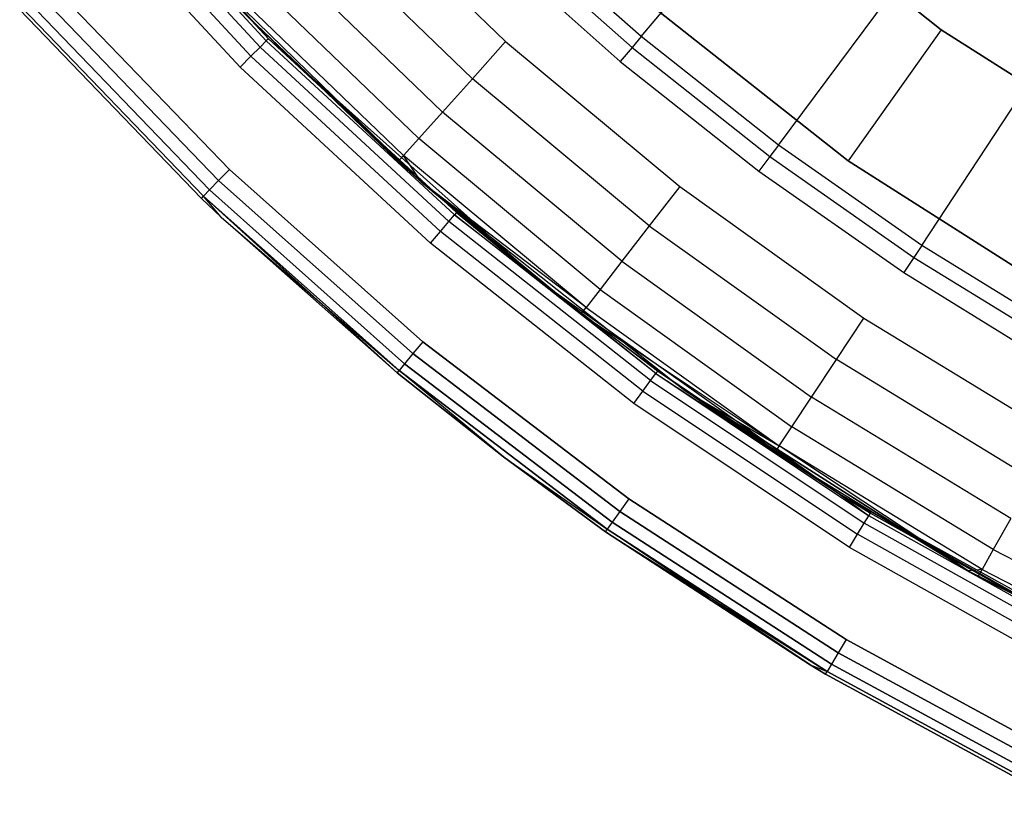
# Model space of a CAD drawing. Extents: x -4.25 to 4.25, y 0.04 to 8.54.
# Tile 1 of 29: x -3.17 to -1.95, y 0.48 to 1.45. Entities that reach past the tile are written whole.
import ezdxf

# ---------------------------------------------------------------- set-up
doc = ezdxf.new("R2010")
doc.units = 0
doc.header["$LTSCALE"] = 2.54
doc.layers.get('0').update_dxf_attribs({"color": 13, "linetype": 'CONTINUOUS'})

# ---------------------------------------------------------------- blocks, each defined once
blk = doc.blocks.new('BOL_STL')
at = {"color": 0}
for p, q in [((-2.4008, 1.4313, 0.0826), (-2.1134, 1.7738, 0.6989)), ((-2.4008, 1.4313, 0.0826), (-2.1134, 1.7738, 0.6989)), ((-3.1664, 1.7674, 0.762), (-2.8638, 1.4287, 0.762)), ((-3.1664, 1.7674, 0.762), (-2.8638, 1.4287, 0.762)), ((-2.028, 1.4399, 1.2377), (-2.3105, 1.6635, 1.2377)), ((-2.028, 1.4399, 1.2377), (-2.3105, 1.6635, 1.2377)), ((-2.028, 1.4399, 0.962), (-2.3105, 1.6635, 0.962)), ((-2.3105, 1.6635, 0.762), (-2.028, 1.4399, 0.762)), ((-2.028, 1.4399, 0.962), (-2.3105, 1.6635, 0.962)), ((-2.3105, 1.6635, 0.762), (-2.028, 1.4399, 0.762)), ((-2.8741, 1.4184, 6.2474), (-3.0908, 1.6527, 6.2474)), ((-2.8741, 1.4184, 6.2474), (-3.0908, 1.6527, 6.2474)), ((-2.8665, 1.426, 6.2311), (-3.0825, 1.6598, 6.2311)), ((-2.8665, 1.426, 6.2311), (-3.0825, 1.6598, 6.2311)), ((-3.0796, 1.6622, 6.212), (-2.8638, 1.4287, 0.762)), ((-3.0796, 1.6622, 6.212), (-2.8638, 1.4287, 6.212)), ((-3.0796, 1.6622, 6.212), (-2.8638, 1.4287, 0.762)), ((-3.0796, 1.6622, 6.212), (-2.8638, 1.4287, 6.212)), ((-2.2304, 1.2965, 0.0826), (-1.9634, 1.6552, 0.6989)), ((-2.2304, 1.2965, 0.0826), (-1.9634, 1.6552, 0.6989)), ((-2.8856, 1.4069, 6.2582), (-3.1031, 1.6422, 6.2582)), ((-2.8856, 1.4069, 6.2582), (-3.1031, 1.6422, 6.2582)), ((-2.8991, 1.3934, 6.262), (-3.1177, 1.6298, 6.262)), ((-2.8991, 1.3934, 6.262), (-3.1177, 1.6298, 6.262)), ((-2.4008, 1.4313, 0.0826), (-2.5631, 1.5757, 0.0826)), ((-2.4008, 1.4313, 0.0826), (-2.5631, 1.5757, 0.0826)), ((-2.5753, 1.5628, 0.0675), (-2.4122, 1.4177, 0.0675)), ((-2.5753, 1.5628, 0.0675), (-2.4122, 1.4177, 0.0675)), ((-2.5909, 1.5463, 0.062), (-2.4268, 1.4003, 0.062)), ((-2.5909, 1.5463, 0.062), (-2.4268, 1.4003, 0.062)), ((-2.0524, 1.1719, 0.0826), (-1.8067, 1.5455, 0.6989)), ((-2.0524, 1.1719, 0.0826), (-1.8067, 1.5455, 0.6989)), ((-2.4426, 1.5133, 1.4377), (-2.1439, 1.2769, 1.4377)), ((-2.1439, 1.2769, 3.0377), (-2.4426, 1.5133, 3.0377)), ((-2.1439, 1.2769, 3.0377), (-2.4426, 1.5133, 3.0377)), ((-2.4426, 1.5133, 1.4377), (-2.1439, 1.2769, 1.4377)), ((-2.9124, 1.2663, 0.062), (-3.1355, 1.4981, 0.062)), ((-3.1355, 1.4981, 6.262), (-2.9124, 1.2663, 6.262)), ((-2.9124, 1.2663, 0.062), (-3.1355, 1.4981, 0.062)), ((-3.1355, 1.4981, 6.262), (-2.9124, 1.2663, 6.262)), ((-3.1498, 1.4854, 0.0658), (-2.9257, 1.2525, 0.0658)), ((-3.1498, 1.4854, 0.0658), (-2.9257, 1.2525, 0.0658)), ((-2.9257, 1.2525, 6.2582), (-3.1498, 1.4854, 6.2582)), ((-2.9257, 1.2525, 6.2582), (-3.1498, 1.4854, 6.2582)), ((-3.1619, 1.4746, 0.0766), (-2.9369, 1.2408, 0.0766)), ((-3.1619, 1.4746, 0.0766), (-2.9369, 1.2408, 0.0766)), ((-2.9369, 1.2408, 6.2474), (-3.1619, 1.4746, 6.2474)), ((-2.9369, 1.2408, 6.2474), (-3.1619, 1.4746, 6.2474)), ((-3.1729, 1.4649, 0.112), (-2.9471, 1.2303, 0.112)), ((-2.9471, 1.2303, 6.212), (-3.1729, 1.4649, 6.212)), ((-3.1729, 1.4649, 0.112), (-2.9471, 1.2303, 0.112)), ((-2.9471, 1.2303, 6.212), (-3.1729, 1.4649, 6.212)), ((-3.17, 1.4674, 0.0929), (-2.9444, 1.233, 0.0929)), ((-3.17, 1.4674, 0.0929), (-2.9444, 1.233, 0.0929)), ((-2.9444, 1.233, 6.2311), (-3.17, 1.4674, 6.2311)), ((-2.9444, 1.233, 6.2311), (-3.17, 1.4674, 6.2311)), ((-2.4008, 1.4313, 0.0826), (-2.4122, 1.4177, 0.0675)), ((-2.4008, 1.4313, 0.0826), (-2.4122, 1.4177, 0.0675)), ((-2.2304, 1.2965, 0.0826), (-2.4008, 1.4313, 0.0826)), ((-2.2304, 1.2965, 0.0826), (-2.4008, 1.4313, 0.0826)), ((-2.028, 1.4399, 1.2377), (-2.1439, 1.2769, 1.4377)), ((-2.028, 1.4399, 1.2377), (-2.1439, 1.2769, 1.4377)), ((-1.7239, 1.2465, 1.2377), (-2.028, 1.4399, 1.2377)), ((-1.7239, 1.2465, 1.2377), (-2.028, 1.4399, 1.2377)), ((-1.7239, 1.2465, 0.962), (-2.028, 1.4399, 0.962)), ((-2.028, 1.4399, 0.962), (-2.028, 1.4399, 0.762)), ((-2.028, 1.4399, 0.762), (-1.7239, 1.2465, 0.762)), ((-2.028, 1.4399, 0.962), (-2.028, 1.4399, 0.762)), ((-1.7239, 1.2465, 0.962), (-2.028, 1.4399, 0.962)), ((-2.028, 1.4399, 0.762), (-1.7239, 1.2465, 0.762)), ((-2.8741, 1.4184, 6.2474), (-2.8665, 1.426, 6.2311)), ((-2.8741, 1.4184, 6.2474), (-2.8665, 1.426, 6.2311)), ((-2.8638, 1.4287, 6.212), (-2.8665, 1.426, 6.2311)), ((-2.8638, 1.4287, 6.212), (-2.8665, 1.426, 6.2311)), ((-2.6327, 1.21, 6.2311), (-2.8665, 1.426, 6.2311)), ((-2.6327, 1.21, 6.2311), (-2.8665, 1.426, 6.2311)), ((-2.8638, 1.4287, 0.762), (-2.5251, 1.1261, 0.762)), ((-2.8638, 1.4287, 6.212), (-2.8638, 1.4287, 0.762)), ((-2.8638, 1.4287, 6.212), (-2.8638, 1.4287, 0.762)), ((-2.8638, 1.4287, 6.212), (-2.6303, 1.2129, 6.212)), ((-2.6303, 1.2129, 6.212), (-2.8638, 1.4287, 0.762)), ((-2.6303, 1.2129, 6.212), (-2.8638, 1.4287, 0.762)), ((-2.8638, 1.4287, 0.762), (-2.5251, 1.1261, 0.762)), ((-2.8638, 1.4287, 6.212), (-2.6303, 1.2129, 6.212)), ((-2.8991, 1.3934, 6.262), (-2.8856, 1.4069, 6.2582)), ((-2.8991, 1.3934, 6.262), (-2.8856, 1.4069, 6.2582)), ((-2.8856, 1.4069, 6.2582), (-2.8741, 1.4184, 6.2474)), ((-2.8856, 1.4069, 6.2582), (-2.8741, 1.4184, 6.2474)), ((-2.6503, 1.1894, 6.2582), (-2.8856, 1.4069, 6.2582)), ((-2.6503, 1.1894, 6.2582), (-2.8856, 1.4069, 6.2582)), ((-2.6398, 1.2017, 6.2474), (-2.8741, 1.4184, 6.2474)), ((-2.6398, 1.2017, 6.2474), (-2.8741, 1.4184, 6.2474)), ((-2.4122, 1.4177, 0.0675), (-2.4268, 1.4003, 0.062)), ((-2.4122, 1.4177, 0.0675), (-2.4268, 1.4003, 0.062)), ((-2.4122, 1.4177, 0.0675), (-2.241, 1.2823, 0.0675)), ((-2.4122, 1.4177, 0.0675), (-2.241, 1.2823, 0.0675)), ((-2.4268, 1.4003, 0.062), (-2.2546, 1.2641, 0.062)), ((-2.4268, 1.4003, 0.062), (-2.2546, 1.2641, 0.062)), ((-2.6627, 1.1748, 6.262), (-2.8991, 1.3934, 6.262)), ((-2.6627, 1.1748, 6.262), (-2.8991, 1.3934, 6.262)), ((-2.2304, 1.2965, 0.0826), (-2.241, 1.2823, 0.0675)), ((-2.2304, 1.2965, 0.0826), (-2.241, 1.2823, 0.0675)), ((-2.0524, 1.1719, 0.0826), (-2.2304, 1.2965, 0.0826)), ((-2.0524, 1.1719, 0.0826), (-2.2304, 1.2965, 0.0826)), ((-2.241, 1.2823, 0.0675), (-2.2546, 1.2641, 0.062)), ((-2.241, 1.2823, 0.0675), (-2.2546, 1.2641, 0.062)), ((-2.241, 1.2823, 0.0675), (-2.0622, 1.1571, 0.0675)), ((-2.241, 1.2823, 0.0675), (-2.0622, 1.1571, 0.0675)), ((-2.1439, 1.2769, 1.4377), (-2.1439, 1.2769, 3.0377)), ((-2.1439, 1.2769, 1.4377), (-1.8224, 1.0724, 1.4377)), ((-1.8224, 1.0724, 3.0377), (-2.1439, 1.2769, 3.0377)), ((-2.1439, 1.2769, 1.4377), (-2.1439, 1.2769, 3.0377)), ((-1.8224, 1.0724, 3.0377), (-2.1439, 1.2769, 3.0377)), ((-2.1439, 1.2769, 1.4377), (-1.8224, 1.0724, 1.4377)), ((-2.9124, 1.2663, 0.062), (-2.9257, 1.2525, 0.0658)), ((-2.9124, 1.2663, 0.062), (-2.9257, 1.2525, 0.0658)), ((-2.9124, 1.2663, 6.262), (-2.9257, 1.2525, 6.2582)), ((-2.9124, 1.2663, 6.262), (-2.9257, 1.2525, 6.2582)), ((-2.6722, 1.0522, 0.062), (-2.9124, 1.2663, 0.062)), ((-2.9124, 1.2663, 6.262), (-2.6722, 1.0522, 6.262)), ((-2.6722, 1.0522, 0.062), (-2.9124, 1.2663, 0.062)), ((-2.9124, 1.2663, 6.262), (-2.6722, 1.0522, 6.262)), ((-2.2546, 1.2641, 0.062), (-2.0747, 1.1381, 0.062)), ((-2.2546, 1.2641, 0.062), (-2.0747, 1.1381, 0.062)), ((-2.9257, 1.2525, 0.0658), (-2.9369, 1.2408, 0.0766)), ((-2.9257, 1.2525, 0.0658), (-2.9369, 1.2408, 0.0766)), ((-2.9257, 1.2525, 6.2582), (-2.9369, 1.2408, 6.2474)), ((-2.9257, 1.2525, 6.2582), (-2.9369, 1.2408, 6.2474)), ((-2.9257, 1.2525, 0.0658), (-2.6844, 1.0375, 0.0658)), ((-2.9257, 1.2525, 0.0658), (-2.6844, 1.0375, 0.0658)), ((-2.6844, 1.0375, 6.2582), (-2.9257, 1.2525, 6.2582)), ((-2.6844, 1.0375, 6.2582), (-2.9257, 1.2525, 6.2582)), ((-2.9369, 1.2408, 0.0766), (-2.9444, 1.233, 0.0929)), ((-2.9369, 1.2408, 0.0766), (-2.9444, 1.233, 0.0929)), ((-2.9369, 1.2408, 6.2474), (-2.9444, 1.233, 6.2311)), ((-2.9369, 1.2408, 6.2474), (-2.9444, 1.233, 6.2311)), ((-2.9369, 1.2408, 0.0766), (-2.6947, 1.025, 0.0766)), ((-2.9369, 1.2408, 0.0766), (-2.6947, 1.025, 0.0766)), ((-2.6947, 1.025, 6.2474), (-2.9369, 1.2408, 6.2474)), ((-2.6947, 1.025, 6.2474), (-2.9369, 1.2408, 6.2474)), ((-2.9471, 1.2303, 0.112), (-2.9444, 1.233, 0.0929)), ((-2.9471, 1.2303, 0.112), (-2.9444, 1.233, 0.0929)), ((-2.9471, 1.2303, 6.212), (-2.9444, 1.233, 6.2311)), ((-2.9471, 1.2303, 6.212), (-2.9444, 1.233, 6.2311)), ((-2.9471, 1.2303, 0.112), (-2.9471, 1.2303, 6.212)), ((-2.9471, 1.2303, 0.112), (-2.9471, 1.2303, 6.212)), ((-2.9471, 1.2303, 0.112), (-2.9227, 1.207, 0.112)), ((-2.9227, 1.207, 6.212), (-2.9471, 1.2303, 6.212)), ((-2.9471, 1.2303, 0.112), (-2.9227, 1.207, 0.112)), ((-2.9227, 1.207, 6.212), (-2.9471, 1.2303, 6.212)), ((-2.704, 1.0137, 0.112), (-2.9444, 1.233, 0.0929)), ((-2.9444, 1.233, 0.0929), (-2.7016, 1.0166, 0.0929)), ((-2.704, 1.0137, 0.112), (-2.9444, 1.233, 0.0929)), ((-2.9227, 1.207, 0.112), (-2.9444, 1.233, 0.0929)), ((-2.9227, 1.207, 0.112), (-2.9444, 1.233, 0.0929)), ((-2.9444, 1.233, 0.0929), (-2.7016, 1.0166, 0.0929)), ((-2.9227, 1.207, 6.212), (-2.9444, 1.233, 6.2311)), ((-2.9227, 1.207, 6.212), (-2.9444, 1.233, 6.2311)), ((-2.7016, 1.0166, 6.2311), (-2.9444, 1.233, 6.2311)), ((-2.7016, 1.0166, 6.2311), (-2.9444, 1.233, 6.2311)), ((-2.6303, 1.2129, 6.212), (-2.6327, 1.21, 6.2311)), ((-2.6303, 1.2129, 6.212), (-2.6327, 1.21, 6.2311)), ((-2.6303, 1.2129, 6.212), (-2.5251, 1.1261, 0.762)), ((-2.6303, 1.2129, 6.212), (-2.5251, 1.1261, 0.762)), ((-2.6303, 1.2129, 6.212), (-2.5251, 1.1261, 6.212)), ((-2.6303, 1.2129, 6.212), (-2.5251, 1.1261, 6.212)), ((-2.9227, 1.207, 0.112), (-2.9227, 1.207, 6.212)), ((-2.9227, 1.207, 0.112), (-2.9227, 1.207, 6.212)), ((-2.9227, 1.207, 0.112), (-2.704, 1.0137, 0.112)), ((-2.704, 1.0137, 6.212), (-2.9227, 1.207, 6.212)), ((-2.9227, 1.207, 0.112), (-2.704, 1.0137, 0.112)), ((-2.9227, 1.207, 6.212), (-2.7016, 1.0166, 6.2311)), ((-2.704, 1.0137, 6.212), (-2.9227, 1.207, 6.212)), ((-2.9227, 1.207, 6.212), (-2.7016, 1.0166, 6.2311)), ((-2.6503, 1.1894, 6.2582), (-2.6398, 1.2017, 6.2474)), ((-2.6503, 1.1894, 6.2582), (-2.6398, 1.2017, 6.2474)), ((-2.6398, 1.2017, 6.2474), (-2.6327, 1.21, 6.2311)), ((-2.6398, 1.2017, 6.2474), (-2.6327, 1.21, 6.2311)), ((-2.3891, 1.0041, 6.2474), (-2.6398, 1.2017, 6.2474)), ((-2.3891, 1.0041, 6.2474), (-2.6398, 1.2017, 6.2474)), ((-2.6327, 1.21, 6.2311), (-2.5251, 1.1261, 6.212)), ((-2.3828, 1.0129, 6.2311), (-2.6327, 1.21, 6.2311)), ((-2.3828, 1.0129, 6.2311), (-2.6327, 1.21, 6.2311)), ((-2.6327, 1.21, 6.2311), (-2.5251, 1.1261, 6.212)), ((-2.6627, 1.1748, 6.262), (-2.6503, 1.1894, 6.2582)), ((-2.6627, 1.1748, 6.262), (-2.6503, 1.1894, 6.2582)), ((-2.3987, 0.991, 6.2582), (-2.6503, 1.1894, 6.2582)), ((-2.3987, 0.991, 6.2582), (-2.6503, 1.1894, 6.2582)), ((-2.4099, 0.9755, 6.262), (-2.6627, 1.1748, 6.262)), ((-2.4099, 0.9755, 6.262), (-2.6627, 1.1748, 6.262)), ((-2.0524, 1.1719, 0.0826), (-2.0622, 1.1571, 0.0675)), ((-2.0524, 1.1719, 0.0826), (-2.0622, 1.1571, 0.0675)), ((-1.8675, 1.0579, 0.0826), (-2.0524, 1.1719, 0.0826)), ((-1.8675, 1.0579, 0.0826), (-2.0524, 1.1719, 0.0826)), ((-2.0622, 1.1571, 0.0675), (-2.0747, 1.1381, 0.062)), ((-2.0622, 1.1571, 0.0675), (-2.0747, 1.1381, 0.062)), ((-2.0622, 1.1571, 0.0675), (-1.8764, 1.0425, 0.0675)), ((-2.0622, 1.1571, 0.0675), (-1.8764, 1.0425, 0.0675)), ((-2.0747, 1.1381, 0.062), (-1.8877, 1.0228, 0.062)), ((-2.0747, 1.1381, 0.062), (-1.8877, 1.0228, 0.062)), ((-2.5251, 1.1261, 0.762), (-2.1547, 0.8633, 0.762)), ((-2.5251, 1.1261, 0.762), (-2.1547, 0.8633, 0.762)), ((-2.5251, 1.1261, 0.762), (-2.3805, 1.016, 6.212)), ((-2.5251, 1.1261, 0.762), (-2.3805, 1.016, 6.212)), ((-2.5251, 1.1261, 0.762), (-2.5251, 1.1261, 6.212)), ((-2.5251, 1.1261, 6.212), (-2.3805, 1.016, 6.212)), ((-2.5251, 1.1261, 0.762), (-2.5251, 1.1261, 6.212)), ((-2.3828, 1.0129, 6.2311), (-2.5251, 1.1261, 6.212)), ((-2.3828, 1.0129, 6.2311), (-2.5251, 1.1261, 6.212)), ((-2.5251, 1.1261, 6.212), (-2.3805, 1.016, 6.212)), ((-2.6722, 1.0522, 0.062), (-2.6844, 1.0375, 0.0658)), ((-2.6722, 1.0522, 0.062), (-2.6844, 1.0375, 0.0658)), ((-2.6722, 1.0522, 6.262), (-2.6844, 1.0375, 6.2582)), ((-2.6722, 1.0522, 6.262), (-2.6844, 1.0375, 6.2582)), ((-2.4163, 0.8572, 0.062), (-2.6722, 1.0522, 0.062)), ((-2.6722, 1.0522, 6.262), (-2.4163, 0.8572, 6.262)), ((-2.4163, 0.8572, 0.062), (-2.6722, 1.0522, 0.062)), ((-2.6722, 1.0522, 6.262), (-2.4163, 0.8572, 6.262)), ((-2.6844, 1.0375, 0.0658), (-2.6947, 1.025, 0.0766)), ((-2.6844, 1.0375, 0.0658), (-2.6947, 1.025, 0.0766)), ((-2.6844, 1.0375, 6.2582), (-2.6947, 1.025, 6.2474)), ((-2.6844, 1.0375, 6.2582), (-2.6947, 1.025, 6.2474)), ((-2.6844, 1.0375, 0.0658), (-2.4273, 0.8415, 0.0658)), ((-2.6844, 1.0375, 0.0658), (-2.4273, 0.8415, 0.0658)), ((-2.4273, 0.8415, 6.2582), (-2.6844, 1.0375, 6.2582)), ((-2.4273, 0.8415, 6.2582), (-2.6844, 1.0375, 6.2582)), ((-2.704, 1.0137, 0.112), (-2.7016, 1.0166, 0.0929)), ((-2.704, 1.0137, 0.112), (-2.7016, 1.0166, 0.0929)), ((-2.704, 1.0137, 6.212), (-2.7016, 1.0166, 6.2311)), ((-2.704, 1.0137, 6.212), (-2.7016, 1.0166, 6.2311)), ((-2.6947, 1.025, 0.0766), (-2.7016, 1.0166, 0.0929)), ((-2.6947, 1.025, 0.0766), (-2.7016, 1.0166, 0.0929)), ((-2.6947, 1.025, 6.2474), (-2.7016, 1.0166, 6.2311)), ((-2.6947, 1.025, 6.2474), (-2.7016, 1.0166, 6.2311)), ((-2.572, 0.9091, 0.112), (-2.7016, 1.0166, 0.0929)), ((-2.7016, 1.0166, 0.0929), (-2.4429, 0.8194, 0.0929)), ((-2.572, 0.9091, 0.112), (-2.7016, 1.0166, 0.0929)), ((-2.7016, 1.0166, 0.0929), (-2.4429, 0.8194, 0.0929)), ((-2.572, 0.9091, 6.212), (-2.7016, 1.0166, 6.2311)), ((-2.572, 0.9091, 6.212), (-2.7016, 1.0166, 6.2311)), ((-2.4429, 0.8194, 6.2311), (-2.7016, 1.0166, 6.2311)), ((-2.4429, 0.8194, 6.2311), (-2.7016, 1.0166, 6.2311)), ((-2.6947, 1.025, 0.0766), (-2.4367, 0.8283, 0.0766)), ((-2.6947, 1.025, 0.0766), (-2.4367, 0.8283, 0.0766)), ((-2.4367, 0.8283, 6.2474), (-2.6947, 1.025, 6.2474)), ((-2.4367, 0.8283, 6.2474), (-2.6947, 1.025, 6.2474)), ((-2.3805, 1.016, 6.212), (-2.3828, 1.0129, 6.2311)), ((-2.3805, 1.016, 6.212), (-2.3828, 1.0129, 6.2311)), ((-2.1547, 0.8633, 0.762), (-2.3805, 1.016, 6.212)), ((-2.3805, 1.016, 6.212), (-2.1547, 0.8633, 6.212)), ((-2.1547, 0.8633, 0.762), (-2.3805, 1.016, 6.212)), ((-2.3805, 1.016, 6.212), (-2.1547, 0.8633, 6.212)), ((-2.704, 1.0137, 0.112), (-2.704, 1.0137, 6.212)), ((-2.704, 1.0137, 0.112), (-2.704, 1.0137, 6.212)), ((-2.704, 1.0137, 0.112), (-2.572, 0.9091, 0.112)), ((-2.572, 0.9091, 6.212), (-2.704, 1.0137, 6.212)), ((-2.704, 1.0137, 0.112), (-2.572, 0.9091, 0.112)), ((-2.572, 0.9091, 6.212), (-2.704, 1.0137, 6.212)), ((-2.3987, 0.991, 6.2582), (-2.3891, 1.0041, 6.2474)), ((-2.3987, 0.991, 6.2582), (-2.3891, 1.0041, 6.2474)), ((-2.3891, 1.0041, 6.2474), (-2.3828, 1.0129, 6.2311)), ((-2.3891, 1.0041, 6.2474), (-2.3828, 1.0129, 6.2311)), ((-2.3891, 1.0041, 6.2474), (-2.1238, 0.8268, 6.2474)), ((-2.3891, 1.0041, 6.2474), (-2.1238, 0.8268, 6.2474)), ((-2.3828, 1.0129, 6.2311), (-2.1547, 0.8633, 6.212)), ((-2.3828, 1.0129, 6.2311), (-2.1547, 0.8633, 6.212)), ((-2.3828, 1.0129, 6.2311), (-2.1181, 0.8361, 6.2311)), ((-2.3828, 1.0129, 6.2311), (-2.1181, 0.8361, 6.2311)), ((-2.4099, 0.9755, 6.262), (-2.3987, 0.991, 6.2582)), ((-2.4099, 0.9755, 6.262), (-2.3987, 0.991, 6.2582)), ((-2.3987, 0.991, 6.2582), (-2.1322, 0.813, 6.2582)), ((-2.3987, 0.991, 6.2582), (-2.1322, 0.813, 6.2582)), ((-2.1422, 0.7967, 6.262), (-2.4099, 0.9755, 6.262)), ((-2.1422, 0.7967, 6.262), (-2.4099, 0.9755, 6.262)), ((-2.572, 0.9091, 0.112), (-2.572, 0.9091, 6.212)), ((-2.572, 0.9091, 0.112), (-2.572, 0.9091, 6.212)), ((-2.572, 0.9091, 0.112), (-2.4451, 0.8163, 0.112)), ((-2.4451, 0.8163, 6.212), (-2.572, 0.9091, 6.212)), ((-2.572, 0.9091, 0.112), (-2.4451, 0.8163, 0.112)), ((-2.572, 0.9091, 0.112), (-2.4429, 0.8194, 0.0929)), ((-2.572, 0.9091, 0.112), (-2.4429, 0.8194, 0.0929)), ((-2.572, 0.9091, 6.212), (-2.4429, 0.8194, 6.2311)), ((-2.572, 0.9091, 6.212), (-2.4429, 0.8194, 6.2311)), ((-2.4451, 0.8163, 6.212), (-2.572, 0.9091, 6.212)), ((-2.4163, 0.8572, 0.062), (-2.4273, 0.8415, 0.0658)), ((-2.4163, 0.8572, 0.062), (-2.4273, 0.8415, 0.0658)), ((-2.4163, 0.8572, 6.262), (-2.4273, 0.8415, 6.2582)), ((-2.4163, 0.8572, 6.262), (-2.4273, 0.8415, 6.2582)), ((-2.1463, 0.6823, 0.062), (-2.4163, 0.8572, 0.062)), ((-2.4163, 0.8572, 6.262), (-2.1463, 0.6823, 6.262)), ((-2.1463, 0.6823, 0.062), (-2.4163, 0.8572, 0.062)), ((-2.4163, 0.8572, 6.262), (-2.1463, 0.6823, 6.262)), ((-2.1547, 0.8633, 0.762), (-1.7572, 0.6436, 0.762)), ((-2.1547, 0.8633, 6.212), (-2.1547, 0.8633, 0.762)), ((-2.1547, 0.8633, 6.212), (-2.1161, 0.8393, 6.212)), ((-2.1161, 0.8393, 6.212), (-2.1547, 0.8633, 0.762)), ((-2.1547, 0.8633, 6.212), (-2.1547, 0.8633, 0.762)), ((-2.1161, 0.8393, 6.212), (-2.1547, 0.8633, 0.762)), ((-1.8387, 0.6839, 6.212), (-2.1547, 0.8633, 0.762)), ((-1.8387, 0.6839, 6.212), (-2.1547, 0.8633, 0.762)), ((-2.1547, 0.8633, 0.762), (-1.7572, 0.6436, 0.762)), ((-2.1547, 0.8633, 6.212), (-2.1161, 0.8393, 6.212)), ((-2.1547, 0.8633, 6.212), (-2.1181, 0.8361, 6.2311)), ((-2.1547, 0.8633, 6.212), (-2.1181, 0.8361, 6.2311)), ((-2.4273, 0.8415, 0.0658), (-2.4367, 0.8283, 0.0766)), ((-2.4273, 0.8415, 0.0658), (-2.4367, 0.8283, 0.0766)), ((-2.4273, 0.8415, 6.2582), (-2.4367, 0.8283, 6.2474)), ((-2.4273, 0.8415, 6.2582), (-2.4367, 0.8283, 6.2474)), ((-2.4273, 0.8415, 0.0658), (-2.1561, 0.6659, 0.0658)), ((-2.4273, 0.8415, 0.0658), (-2.1561, 0.6659, 0.0658)), ((-2.1561, 0.6659, 6.2582), (-2.4273, 0.8415, 6.2582)), ((-2.1561, 0.6659, 6.2582), (-2.4273, 0.8415, 6.2582)), ((-2.1238, 0.8268, 6.2474), (-2.1181, 0.8361, 6.2311)), ((-2.1238, 0.8268, 6.2474), (-2.1181, 0.8361, 6.2311)), ((-2.1181, 0.8361, 6.2311), (-2.1161, 0.8393, 6.212)), ((-2.1181, 0.8361, 6.2311), (-2.1161, 0.8393, 6.212)), ((-1.8404, 0.6805, 6.2311), (-2.1181, 0.8361, 6.2311)), ((-1.8404, 0.6805, 6.2311), (-2.1181, 0.8361, 6.2311)), ((-2.1161, 0.8393, 6.212), (-1.8387, 0.6839, 6.212)), ((-2.1161, 0.8393, 6.212), (-1.8387, 0.6839, 6.212)), ((-2.4367, 0.8283, 0.0766), (-2.4429, 0.8194, 0.0929)), ((-2.4367, 0.8283, 0.0766), (-2.4429, 0.8194, 0.0929)), ((-2.4367, 0.8283, 6.2474), (-2.4429, 0.8194, 6.2311)), ((-2.4367, 0.8283, 6.2474), (-2.4429, 0.8194, 6.2311)), ((-2.4367, 0.8283, 0.0766), (-2.1643, 0.6519, 0.0766)), ((-2.4367, 0.8283, 0.0766), (-2.1643, 0.6519, 0.0766)), ((-2.1643, 0.6519, 6.2474), (-2.4367, 0.8283, 6.2474)), ((-2.1643, 0.6519, 6.2474), (-2.4367, 0.8283, 6.2474)), ((-2.1322, 0.813, 6.2582), (-2.1238, 0.8268, 6.2474)), ((-2.1322, 0.813, 6.2582), (-2.1238, 0.8268, 6.2474)), ((-1.8453, 0.6709, 6.2474), (-2.1238, 0.8268, 6.2474)), ((-1.8453, 0.6709, 6.2474), (-2.1238, 0.8268, 6.2474)), ((-2.4451, 0.8163, 0.112), (-2.4429, 0.8194, 0.0929)), ((-2.4451, 0.8163, 0.112), (-2.4429, 0.8194, 0.0929)), ((-2.4451, 0.8163, 6.212), (-2.4429, 0.8194, 6.2311)), ((-2.4451, 0.8163, 6.212), (-2.4429, 0.8194, 6.2311)), ((-2.4451, 0.8163, 0.112), (-2.4451, 0.8163, 6.212)), ((-2.4451, 0.8163, 0.112), (-2.4451, 0.8163, 6.212)), ((-2.4451, 0.8163, 0.112), (-2.1911, 0.6509, 0.112)), ((-2.1911, 0.6509, 6.212), (-2.4451, 0.8163, 6.212)), ((-2.4451, 0.8163, 0.112), (-2.1911, 0.6509, 0.112)), ((-2.4451, 0.8163, 6.212), (-2.1699, 0.6426, 6.2311)), ((-2.4451, 0.8163, 6.212), (-2.1699, 0.6426, 6.2311)), ((-2.1911, 0.6509, 6.212), (-2.4451, 0.8163, 6.212)), ((-2.1911, 0.6509, 0.112), (-2.4429, 0.8194, 0.0929)), ((-2.4429, 0.8194, 0.0929), (-2.1699, 0.6426, 0.0929)), ((-2.1911, 0.6509, 0.112), (-2.4429, 0.8194, 0.0929)), ((-2.4429, 0.8194, 0.0929), (-2.1699, 0.6426, 0.0929)), ((-2.1699, 0.6426, 6.2311), (-2.4429, 0.8194, 6.2311)), ((-2.1699, 0.6426, 6.2311), (-2.4429, 0.8194, 6.2311)), ((-2.1422, 0.7967, 6.262), (-2.1322, 0.813, 6.2582)), ((-2.1422, 0.7967, 6.262), (-2.1322, 0.813, 6.2582)), ((-1.8527, 0.6564, 6.2582), (-2.1322, 0.813, 6.2582)), ((-1.8527, 0.6564, 6.2582), (-2.1322, 0.813, 6.2582)), ((-1.8614, 0.6394, 6.262), (-2.1422, 0.7967, 6.262)), ((-1.8614, 0.6394, 6.262), (-2.1422, 0.7967, 6.262)), ((-2.1463, 0.6823, 0.062), (-2.1561, 0.6659, 0.0658)), ((-2.1463, 0.6823, 0.062), (-2.1561, 0.6659, 0.0658)), ((-2.1463, 0.6823, 6.262), (-2.1561, 0.6659, 6.2582)), ((-2.1463, 0.6823, 6.262), (-2.1561, 0.6659, 6.2582)), ((-1.8636, 0.5286, 0.062), (-2.1463, 0.6823, 0.062)), ((-2.1463, 0.6823, 6.262), (-1.8636, 0.5286, 6.262)), ((-1.8636, 0.5286, 0.062), (-2.1463, 0.6823, 0.062)), ((-2.1463, 0.6823, 6.262), (-1.8636, 0.5286, 6.262)), ((-2.1561, 0.6659, 0.0658), (-2.1643, 0.6519, 0.0766)), ((-2.1561, 0.6659, 0.0658), (-2.1643, 0.6519, 0.0766)), ((-2.1561, 0.6659, 6.2582), (-2.1643, 0.6519, 6.2474)), ((-2.1561, 0.6659, 6.2582), (-2.1643, 0.6519, 6.2474)), ((-2.1561, 0.6659, 0.0658), (-1.8721, 0.5115, 0.0658)), ((-2.1561, 0.6659, 0.0658), (-1.8721, 0.5115, 0.0658)), ((-1.8721, 0.5115, 6.2582), (-2.1561, 0.6659, 6.2582)), ((-1.8721, 0.5115, 6.2582), (-2.1561, 0.6659, 6.2582)), ((-2.1911, 0.6509, 0.112), (-2.1911, 0.6509, 6.212)), ((-2.1911, 0.6509, 0.112), (-2.1911, 0.6509, 6.212)), ((-2.1911, 0.6509, 0.112), (-2.1718, 0.6393, 0.112)), ((-2.1718, 0.6393, 6.212), (-2.1911, 0.6509, 6.212)), ((-2.1911, 0.6509, 0.112), (-2.1718, 0.6393, 0.112)), ((-2.1911, 0.6509, 0.112), (-2.1699, 0.6426, 0.0929)), ((-2.1911, 0.6509, 0.112), (-2.1699, 0.6426, 0.0929)), ((-2.1911, 0.6509, 6.212), (-2.1699, 0.6426, 6.2311)), ((-2.1718, 0.6393, 6.212), (-2.1911, 0.6509, 6.212)), ((-2.1911, 0.6509, 6.212), (-2.1699, 0.6426, 6.2311)), ((-2.1643, 0.6519, 0.0766), (-2.1699, 0.6426, 0.0929)), ((-2.1643, 0.6519, 0.0766), (-2.1699, 0.6426, 0.0929)), ((-2.1643, 0.6519, 6.2474), (-2.1699, 0.6426, 6.2311)), ((-2.1643, 0.6519, 6.2474), (-2.1699, 0.6426, 6.2311)), ((-2.1643, 0.6519, 0.0766), (-1.8793, 0.4969, 0.0766)), ((-2.1643, 0.6519, 0.0766), (-1.8793, 0.4969, 0.0766)), ((-1.8793, 0.4969, 6.2474), (-2.1643, 0.6519, 6.2474)), ((-1.8793, 0.4969, 6.2474), (-2.1643, 0.6519, 6.2474)), ((-2.1718, 0.6393, 0.112), (-2.1699, 0.6426, 0.0929)), ((-2.1718, 0.6393, 0.112), (-2.1699, 0.6426, 0.0929)), ((-2.1718, 0.6393, 6.212), (-2.1699, 0.6426, 6.2311)), ((-2.1718, 0.6393, 6.212), (-2.1699, 0.6426, 6.2311)), ((-2.1718, 0.6393, 0.112), (-2.1718, 0.6393, 6.212)), ((-2.1718, 0.6393, 0.112), (-2.1718, 0.6393, 6.212)), ((-2.1718, 0.6393, 0.112), (-1.8858, 0.4838, 0.112)), ((-1.8858, 0.4838, 6.212), (-2.1718, 0.6393, 6.212)), ((-2.1718, 0.6393, 0.112), (-1.8858, 0.4838, 0.112)), ((-1.8858, 0.4838, 6.212), (-2.1718, 0.6393, 6.212)), ((-2.1699, 0.6426, 0.0929), (-1.8841, 0.4872, 0.0929)), ((-2.1699, 0.6426, 0.0929), (-1.8841, 0.4872, 0.0929)), ((-1.8841, 0.4872, 6.2311), (-2.1699, 0.6426, 6.2311)), ((-1.8841, 0.4872, 6.2311), (-2.1699, 0.6426, 6.2311))]:
    blk.add_line(p, q, dxfattribs=at)

msp = doc.modelspace()

# ---------------------------------------------------------------- linework, layer by layer
at = {"color": 0}
for p, q in [((-2.7716, 1.6203, 6.2619), (-2.5692, 1.4251, 6.2619)), ((-2.7716, 1.6203, 6.2619), (-2.5692, 1.4251, 6.2619)), ((-2.8161, 1.5774, 6.2521), (-2.6104, 1.3791, 6.2521)), ((-2.8161, 1.5774, 6.2521), (-2.6104, 1.3791, 6.2521)), ((-2.9722, 1.5414, 5.8619), (-2.6736, 1.2504, 5.8619)), ((-2.9722, 1.5414, 5.8619), (-2.6736, 1.2504, 5.8619)), ((-2.8563, 1.5387, 6.2237), (-2.6476, 1.3376, 6.2237)), ((-2.8563, 1.5387, 6.2237), (-2.6476, 1.3376, 6.2237)), ((-2.8881, 1.508, 6.1794), (-2.6772, 1.3046, 6.1794)), ((-2.8881, 1.508, 6.1794), (-2.6772, 1.3046, 6.1794)), ((-2.7026, 1.2762, 6.0619), (-2.9156, 1.4815, 6.0619)), ((-2.9156, 1.4815, 6.0619), (-2.6736, 1.2504, 5.8619)), ((-2.7026, 1.2762, 6.0619), (-2.9156, 1.4815, 6.0619)), ((-2.9156, 1.4815, 6.0619), (-2.6736, 1.2504, 5.8619)), ((-2.9086, 1.4883, 6.1237), (-2.6961, 1.2835, 6.1237)), ((-2.9086, 1.4883, 6.1237), (-2.6961, 1.2835, 6.1237)), ((-2.5692, 1.4251, 6.2619), (-2.6104, 1.3791, 6.2521)), ((-2.5692, 1.4251, 6.2619), (-2.6104, 1.3791, 6.2521)), ((-2.5692, 1.4251, 6.2619), (-2.353, 1.2452, 6.2619)), ((-2.5692, 1.4251, 6.2619), (-2.353, 1.2452, 6.2619)), ((-2.6104, 1.3791, 6.2521), (-2.6476, 1.3376, 6.2237)), ((-2.6104, 1.3791, 6.2521), (-2.6476, 1.3376, 6.2237)), ((-2.3908, 1.1963, 6.2521), (-2.6104, 1.3791, 6.2521)), ((-2.3908, 1.1963, 6.2521), (-2.6104, 1.3791, 6.2521)), ((-2.6476, 1.3376, 6.2237), (-2.6772, 1.3046, 6.1794)), ((-2.6476, 1.3376, 6.2237), (-2.6772, 1.3046, 6.1794)), ((-2.4249, 1.1522, 6.2237), (-2.6476, 1.3376, 6.2237)), ((-2.4249, 1.1522, 6.2237), (-2.6476, 1.3376, 6.2237)), ((-2.6772, 1.3046, 6.1794), (-2.6961, 1.2835, 6.1237)), ((-2.6772, 1.3046, 6.1794), (-2.6961, 1.2835, 6.1237)), ((-2.4519, 1.1172, 6.1794), (-2.6772, 1.3046, 6.1794)), ((-2.4519, 1.1172, 6.1794), (-2.6772, 1.3046, 6.1794)), ((-2.6961, 1.2835, 6.1237), (-2.7026, 1.2762, 6.0619)), ((-2.6961, 1.2835, 6.1237), (-2.7026, 1.2762, 6.0619)), ((-2.6736, 1.2504, 6.0619), (-2.7026, 1.2762, 6.0619)), ((-2.6736, 1.2504, 6.0619), (-2.7026, 1.2762, 6.0619)), ((-2.7026, 1.2762, 6.0619), (-2.6736, 1.2504, 5.8619)), ((-2.7026, 1.2762, 6.0619), (-2.6736, 1.2504, 5.8619)), ((-2.6736, 1.2504, 6.0619), (-2.6961, 1.2835, 6.1237)), ((-2.4693, 1.0947, 6.1237), (-2.6961, 1.2835, 6.1237)), ((-2.4693, 1.0947, 6.1237), (-2.6961, 1.2835, 6.1237)), ((-2.6736, 1.2504, 6.0619), (-2.6961, 1.2835, 6.1237)), ((-2.4693, 1.0947, 6.1237), (-2.6736, 1.2504, 6.0619)), ((-2.6736, 1.2504, 5.8619), (-2.6736, 1.2504, 6.0619)), ((-2.6736, 1.2504, 5.8619), (-2.4753, 1.0869, 6.0619)), ((-2.6736, 1.2504, 5.8619), (-2.3467, 0.9916, 5.8619)), ((-2.6736, 1.2504, 5.8619), (-2.6736, 1.2504, 6.0619)), ((-2.6736, 1.2504, 5.8619), (-2.4753, 1.0869, 6.0619)), ((-2.4753, 1.0869, 6.0619), (-2.6736, 1.2504, 6.0619)), ((-2.4753, 1.0869, 6.0619), (-2.6736, 1.2504, 6.0619)), ((-2.4693, 1.0947, 6.1237), (-2.6736, 1.2504, 6.0619)), ((-2.6736, 1.2504, 5.8619), (-2.3467, 0.9916, 5.8619)), ((-2.353, 1.2452, 6.2619), (-2.3908, 1.1963, 6.2521)), ((-2.353, 1.2452, 6.2619), (-2.3908, 1.1963, 6.2521)), ((-2.353, 1.2452, 6.2619), (-2.1243, 1.0816, 6.2619)), ((-2.353, 1.2452, 6.2619), (-2.1243, 1.0816, 6.2619)), ((-2.3908, 1.1963, 6.2521), (-2.4249, 1.1522, 6.2237)), ((-2.3908, 1.1963, 6.2521), (-2.4249, 1.1522, 6.2237)), ((-2.3908, 1.1963, 6.2521), (-2.1584, 1.0301, 6.2521)), ((-2.3908, 1.1963, 6.2521), (-2.1584, 1.0301, 6.2521)), ((-2.4249, 1.1522, 6.2237), (-2.4519, 1.1172, 6.1794)), ((-2.4249, 1.1522, 6.2237), (-2.4519, 1.1172, 6.1794)), ((-2.4249, 1.1522, 6.2237), (-2.1892, 0.9836, 6.2237)), ((-2.4249, 1.1522, 6.2237), (-2.1892, 0.9836, 6.2237)), ((-2.4519, 1.1172, 6.1794), (-2.4693, 1.0947, 6.1237)), ((-2.4519, 1.1172, 6.1794), (-2.4693, 1.0947, 6.1237)), ((-2.4519, 1.1172, 6.1794), (-2.2136, 0.9467, 6.1794)), ((-2.4519, 1.1172, 6.1794), (-2.2136, 0.9467, 6.1794)), ((-2.4753, 1.0869, 6.0619), (-2.4693, 1.0947, 6.1237)), ((-2.4753, 1.0869, 6.0619), (-2.4693, 1.0947, 6.1237)), ((-2.4693, 1.0947, 6.1237), (-2.2293, 0.923, 6.1237)), ((-2.4693, 1.0947, 6.1237), (-2.2293, 0.923, 6.1237)), ((-2.4753, 1.0869, 6.0619), (-2.2293, 0.923, 6.1237)), ((-2.4753, 1.0869, 6.0619), (-2.2293, 0.923, 6.1237)), ((-2.3467, 0.9916, 6.0619), (-2.4753, 1.0869, 6.0619)), ((-2.3467, 0.9916, 5.8619), (-2.4753, 1.0869, 6.0619)), ((-2.3467, 0.9916, 5.8619), (-2.4753, 1.0869, 6.0619)), ((-2.3467, 0.9916, 6.0619), (-2.4753, 1.0869, 6.0619)), ((-2.1584, 1.0301, 6.2521), (-2.1243, 1.0816, 6.2619)), ((-2.1584, 1.0301, 6.2521), (-2.1243, 1.0816, 6.2619)), ((-2.1243, 1.0816, 6.2619), (-1.8843, 0.9351, 6.2619)), ((-2.1243, 1.0816, 6.2619), (-1.8843, 0.9351, 6.2619)), ((-2.1892, 0.9836, 6.2237), (-2.1584, 1.0301, 6.2521)), ((-2.1892, 0.9836, 6.2237), (-2.1584, 1.0301, 6.2521)), ((-1.9145, 0.8812, 6.2521), (-2.1584, 1.0301, 6.2521)), ((-1.9145, 0.8812, 6.2521), (-2.1584, 1.0301, 6.2521)), ((-2.3467, 0.9916, 6.0619), (-2.2293, 0.923, 6.1237)), ((-2.2347, 0.9148, 6.0619), (-2.3467, 0.9916, 6.0619)), ((-2.3467, 0.9916, 6.0619), (-2.2293, 0.923, 6.1237)), ((-2.3467, 0.9916, 5.8619), (-2.3467, 0.9916, 6.0619)), ((-1.9948, 0.7678, 6.0619), (-2.3467, 0.9916, 5.8619)), ((-2.2347, 0.9148, 6.0619), (-2.3467, 0.9916, 5.8619)), ((-2.2347, 0.9148, 6.0619), (-2.3467, 0.9916, 5.8619)), ((-2.2347, 0.9148, 6.0619), (-2.3467, 0.9916, 6.0619)), ((-2.3467, 0.9916, 5.8619), (-2.3467, 0.9916, 6.0619)), ((-1.9948, 0.7678, 6.0619), (-2.3467, 0.9916, 5.8619)), ((-2.3467, 0.9916, 5.8619), (-1.9948, 0.7678, 5.8619)), ((-2.3467, 0.9916, 5.8619), (-1.9948, 0.7678, 5.8619)), ((-2.2136, 0.9467, 6.1794), (-2.1892, 0.9836, 6.2237)), ((-2.2136, 0.9467, 6.1794), (-2.1892, 0.9836, 6.2237)), ((-1.9418, 0.8326, 6.2237), (-2.1892, 0.9836, 6.2237)), ((-1.9418, 0.8326, 6.2237), (-2.1892, 0.9836, 6.2237)), ((-2.2293, 0.923, 6.1237), (-2.2136, 0.9467, 6.1794)), ((-2.2293, 0.923, 6.1237), (-2.2136, 0.9467, 6.1794)), ((-1.9634, 0.794, 6.1794), (-2.2136, 0.9467, 6.1794)), ((-1.9634, 0.794, 6.1794), (-2.2136, 0.9467, 6.1794)), ((-2.2293, 0.923, 6.1237), (-2.2347, 0.9148, 6.0619)), ((-2.2293, 0.923, 6.1237), (-2.2347, 0.9148, 6.0619)), ((-1.9774, 0.7692, 6.1237), (-2.2293, 0.923, 6.1237)), ((-1.9948, 0.7678, 6.0619), (-2.2293, 0.923, 6.1237)), ((-1.9948, 0.7678, 6.0619), (-2.2293, 0.923, 6.1237)), ((-1.9774, 0.7692, 6.1237), (-2.2293, 0.923, 6.1237)), ((-1.9948, 0.7678, 6.0619), (-2.2347, 0.9148, 6.0619)), ((-1.9948, 0.7678, 6.0619), (-2.2347, 0.9148, 6.0619)), ((-1.9418, 0.8326, 6.2237), (-1.9634, 0.794, 6.1794)), ((-1.9418, 0.8326, 6.2237), (-1.9634, 0.794, 6.1794)), ((-1.9634, 0.794, 6.1794), (-1.9774, 0.7692, 6.1237)), ((-1.9634, 0.794, 6.1794), (-1.9774, 0.7692, 6.1237)), ((-1.9634, 0.794, 6.1794), (-1.7028, 0.66, 6.1794)), ((-1.9634, 0.794, 6.1794), (-1.7028, 0.66, 6.1794)), ((-1.9774, 0.7692, 6.1237), (-1.9948, 0.7678, 6.0619)), ((-1.9774, 0.7692, 6.1237), (-1.9948, 0.7678, 6.0619)), ((-1.9948, 0.7678, 6.0619), (-1.9948, 0.7678, 5.8619)), ((-1.9821, 0.7607, 6.0619), (-1.9948, 0.7678, 5.8619)), ((-1.9821, 0.7607, 6.0619), (-1.9948, 0.7678, 6.0619)), ((-1.9948, 0.7678, 6.0619), (-1.9948, 0.7678, 5.8619)), ((-1.9821, 0.7607, 6.0619), (-1.9948, 0.7678, 5.8619)), ((-1.9948, 0.7678, 5.8619), (-1.6218, 0.5814, 5.8619)), ((-1.9821, 0.7607, 6.0619), (-1.9948, 0.7678, 6.0619)), ((-1.9948, 0.7678, 5.8619), (-1.6218, 0.5814, 5.8619)), ((-1.9821, 0.7607, 6.0619), (-1.9774, 0.7692, 6.1237)), ((-1.9821, 0.7607, 6.0619), (-1.9774, 0.7692, 6.1237)), ((-1.719, 0.6254, 6.0619), (-1.9821, 0.7607, 6.0619)), ((-1.719, 0.6254, 6.0619), (-1.9821, 0.7607, 6.0619)), ((-1.9821, 0.7607, 6.0619), (-1.6218, 0.5814, 5.8619)), ((-1.9821, 0.7607, 6.0619), (-1.6218, 0.5814, 5.8619)), ((-1.9774, 0.7692, 6.1237), (-1.7149, 0.6343, 6.1237)), ((-1.9774, 0.7692, 6.1237), (-1.7149, 0.6343, 6.1237))]:
    msp.add_line(p, q, dxfattribs=at)

# ---------------------------------------------------------------- block references
msp.add_blockref('BOL_STL', (0, 0), dxfattribs=at)

doc.saveas('drawing.dxf')
